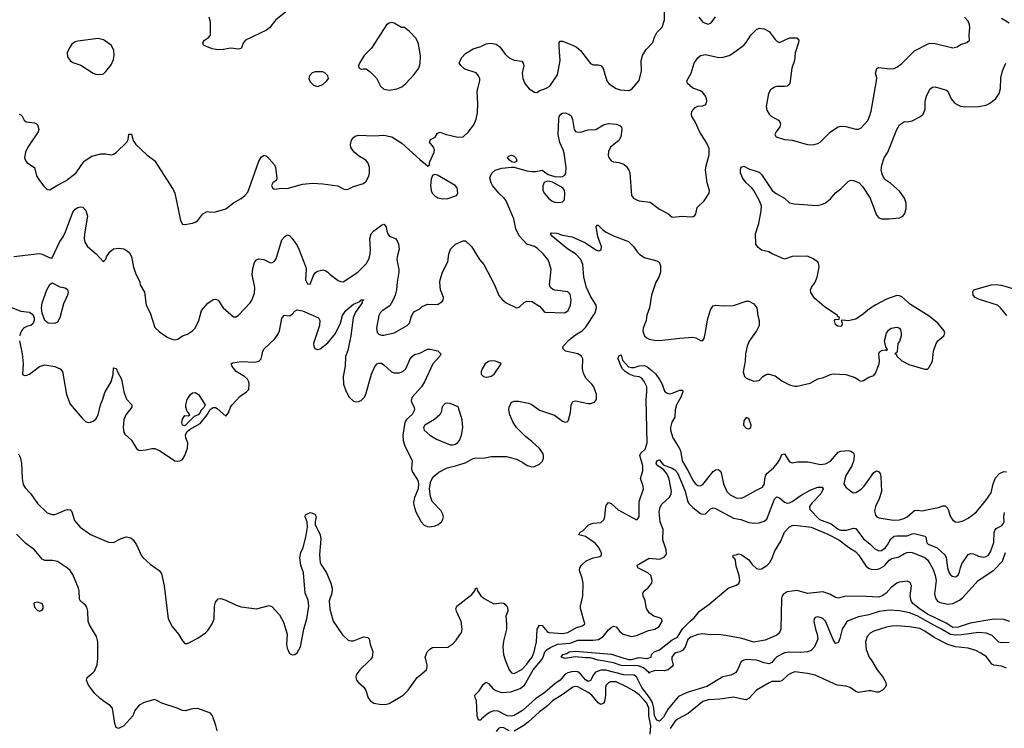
# Model space of a CAD drawing. Header units: inches. Extents: x 2134017 to 2292458, y 756222 to 916513.
# Tile 103 of 256: x 2189334 to 2197053, y 819471 to 825030. Entities that reach past the tile are written whole.
import ezdxf

# ---------------------------------------------------------------- set-up
doc = ezdxf.new("R2010")
doc.units = ezdxf.units.IN
doc.header["$MEASUREMENT"] = 0
for name, color, linetype in [('C1881', 7, 'Continuous'), ('C1882', 7, 'Continuous'), ('C1891', 7, 'Continuous'), ('C1892', 7, 'Continuous')]:
    doc.layers.add(name, color=color, linetype=linetype)

msp = doc.modelspace()

# ---------------------------------------------------------------- linework, layer by layer
at = {"layer": 'C1881', "color": 5, "elevation": 280}
msp.add_lwpolyline([(2190000, 819679.6), (2189964.3, 819704.3), (2189923.6, 819743.6), (2189874.8, 819810), (2189858, 819850), (2189863, 819870), (2189910, 819907.9), (2189919.5, 819920.5), (2189940.2, 819970), (2189944.1, 820000)], dxfattribs=at)
at = {"layer": 'C1882', "color": 5}
for points, elevation in [([(2190000, 824865.9), (2189990, 824873.2), (2189950, 824882), (2189790, 824861.6), (2189770, 824855.6), (2189742.8, 824837.2), (2189723.7, 824810), (2189706.7, 824770), (2189710, 824738), (2189730.8, 824710), (2189750, 824694), (2189814.2, 824674.2), (2189911.3, 824610), (2189930, 824603), (2189970, 824599.1), (2189990, 824604.9), (2190000, 824613.8)], 380), ([(2189330, 824288), (2189343.8, 824283.8), (2189354.4, 824274.4), (2189370, 824242.8), (2189386, 824230), (2189450, 824222), (2189470.8, 824210), (2189477.5, 824197.5), (2189484, 824170), (2189478, 824150), (2189398.3, 824030), (2189380.9, 823990), (2189371.7, 823950), (2189376.5, 823930), (2189390.2, 823910.2), (2189450.3, 823870.3), (2189465.7, 823805.7), (2189488.1, 823768.1), (2189523.4, 823723.4), (2189550, 823697.3), (2189570, 823696.3), (2189624.5, 823730), (2189695.2, 823764.8), (2189777.7, 823830), (2189840.6, 823919.4), (2189900.7, 823959.3), (2189970, 823978.9), (2190000, 823978.2)], 360), ([(2189288.2, 823171.8), (2189490, 823195.5), (2189510, 823190.6), (2189570, 823160.7), (2189590, 823161), (2189648.5, 823290), (2189674.1, 823325.9), (2189693.8, 823366.2), (2189750, 823519.1), (2189770, 823543), (2189790, 823558), (2189810, 823562), (2189830, 823558.8), (2189852.8, 823532.8), (2189864.9, 823490), (2189841.3, 823350), (2189839.3, 823310), (2189845.5, 823285.5), (2189866, 823250), (2189933.7, 823193.7), (2189990, 823131.3), (2190000, 823141.7)], 340), ([(2189270, 822771.3), (2189343.8, 822743.8), (2189410, 822736.4), (2189436.9, 822716.9), (2189447.9, 822690), (2189447.1, 822670), (2189436.4, 822643.6), (2189425.2, 822634.8), (2189390, 822624.2), (2189364.3, 822610), (2189349.4, 822590), (2189333.7, 822550)], 320), ([(2189333.7, 822510), (2189353.6, 822410), (2189362.3, 822330), (2189356, 822250), (2189363, 822243), (2189370, 822238.8), (2189390, 822242), (2189410, 822250.6), (2189489.8, 822310.2), (2189530, 822321.3), (2189610, 822310.4), (2189651, 822290), (2189670.4, 822270), (2189701.7, 822090), (2189730, 822014.8), (2189824.4, 821904.4), (2189850, 821879.1), (2189870.4, 821870.4), (2189890, 821872.2), (2189910, 821880.3), (2189930, 821897), (2189949.8, 821930), (2189966.6, 822010), (2189986.4, 822053.6), (2190000, 822096.6)], 320), ([(2189325, 821625), (2189337.9, 821597.9), (2189349, 821550), (2189352.7, 821430), (2189362.6, 821382.6), (2189377.7, 821357.7), (2189420.2, 821310), (2189474.6, 821234.6), (2189550, 821160.9), (2189590, 821147.2), (2189610, 821148.9), (2189650, 821162.8), (2189690, 821183.6), (2189710, 821188.9), (2189730, 821184.4), (2189742, 821170), (2189762.5, 821102.5), (2189807.8, 821047.8), (2189890, 820992.4), (2190000, 820943.6)], 280), ([(2189944.1, 820000), (2189945.4, 820010), (2189946.8, 820150), (2189935.8, 820190), (2189882, 820282), (2189870.6, 820310), (2189868.1, 820390), (2189861.6, 820421.6), (2189850, 820438.3), (2189810, 820469.7), (2189804.1, 820484.1), (2189800.7, 820550), (2189795.4, 820570), (2189750, 820677.7), (2189730, 820709.2), (2189710, 820728.4), (2189630, 820780.3), (2189592.2, 820787.8), (2189530, 820788.7), (2189510, 820797.3), (2189450.8, 820870.8), (2189381.5, 820921.5), (2189310, 820993.7)], 280)]:
    msp.add_lwpolyline(points, dxfattribs=dict(at, elevation=elevation))
at = {"layer": 'C1882', "color": 5, "elevation": 320}
for points in [[(2189610, 822647.1), (2189558, 822650), (2189532, 822670), (2189511.2, 822728.8), (2189505.3, 822770), (2189510.9, 822810), (2189546.1, 822910), (2189570, 822951.8), (2189590, 822966), (2189650, 822934), (2189690, 822925.5), (2189710, 822912.4), (2189713.1, 822893.1), (2189708.8, 822870), (2189677.9, 822802.1), (2189649.1, 822690), (2189630, 822658)], [(2189470, 820461.4), (2189450, 820456.3), (2189444.2, 820450), (2189450, 820422.4), (2189470, 820398.3), (2189490, 820389.3), (2189510, 820398), (2189517.8, 820410), (2189519.3, 820430), (2189510, 820449.6)]]:
    msp.add_lwpolyline(points, close=True, dxfattribs=at)
at = {"layer": 'C1891', "color": 5}
for points, elevation in [([(2192073.4, 820000), (2192000.5, 819930), (2191973, 819890), (2191968.6, 819868.6), (2191974, 819850), (2191990, 819830.8), (2192033.1, 819793.1), (2192047, 819767), (2192065.4, 819710), (2192080.8, 819690), (2192110, 819669.3), (2192170, 819658.8), (2192210, 819660.2), (2192230, 819666.3), (2192340.6, 819730), (2192379.9, 819770), (2192450, 819870.2), (2192522, 819930), (2192529.6, 819950), (2192528, 819970), (2192520.1, 820000)], 280), ([(2194999.9, 820000), (2194990, 819994.5), (2194962.3, 819930), (2194947, 819910), (2194930, 819898), (2194910, 819889), (2194845.1, 819874.9), (2194719.7, 819800.3), (2194567.9, 819752.1), (2194498.6, 819721.4), (2194417.2, 819622.8), (2194380.9, 819559.1), (2194350, 819527.2), (2194330, 819534.8), (2194310, 819567.6), (2194305.8, 819630), (2194293.9, 819673.9), (2194271.9, 819711.9), (2194210.6, 819790), (2194170, 819874.5), (2194150, 819887.2), (2194070.1, 819889.9), (2193930, 819927.2), (2193890, 819927.4), (2193849.1, 819910.9), (2193831.3, 819890), (2193810, 819846.3), (2193790, 819838.2), (2193770, 819852.5), (2193730, 819898.6), (2193710, 819913), (2193670, 819917.5), (2193630, 819906.8), (2193610, 819895), (2193570, 819848.4), (2193530, 819820.9), (2193450, 819751.5), (2193377.1, 819702.9), (2193275, 819610), (2193210, 819571.5), (2193190, 819565), (2193155.1, 819570), (2193085.4, 819605.4), (2193050, 819608.3), (2193021.7, 819598.3), (2192997.9, 819582.1), (2192954.3, 819545.7), (2192950, 819535.1), (2192930, 819535.3), (2192919.3, 819570), (2192914, 819690), (2192905.2, 819710), (2192902.7, 819730), (2192936.1, 819763.9), (2192970, 819818.4), (2192990, 819833.1), (2193010, 819822.4), (2193043.2, 819783.2), (2193066.5, 819766.5), (2193110, 819751.3), (2193183.3, 819756.7), (2193257.5, 819782.5), (2193290.8, 819809.2), (2193360.6, 819930), (2193418.5, 820000)], 260), ([(2193142.5, 820000), (2193170, 819930.3), (2193190, 819906.3), (2193210, 819902.3), (2193270, 819932.6), (2193310, 819973.2), (2193329.1, 820000)], 280), ([(2194448.2, 820000), (2194456.3, 819970), (2194450, 819955.3), (2194418.8, 819930), (2194390, 819921), (2194316.1, 819923.9), (2194285.1, 819914.9), (2194272.2, 819907.8), (2194270, 819902), (2194266, 819910), (2194224.7, 819944.7), (2194181.8, 819961.8), (2194050, 819963.6), (2193990, 819983.6), (2193903.1, 820000)], 240), ([(2196013.2, 820000), (2196056.5, 819930), (2196102.7, 819870), (2196123.7, 819830), (2196126.4, 819810), (2196119.3, 819790), (2196098, 819770), (2196070, 819755.4), (2196050, 819754), (2196010, 819765.7), (2195990, 819766), (2195910, 819752), (2195890, 819759.8), (2195844.5, 819790), (2195810, 819800.8), (2195741.2, 819810), (2195570, 819888.2), (2195510, 819901.3), (2195410, 819913.2), (2195377.8, 819902.2), (2195358.4, 819890), (2195310, 819843.8), (2195290, 819839), (2195230, 819837.1), (2195210, 819828.7), (2195110, 819770.9), (2195053.2, 819706.8), (2195030, 819695.6), (2195010, 819695.8), (2194930, 819716), (2194821.4, 819698.6), (2194730, 819693.5), (2194690, 819680.6), (2194573.2, 819586.7), (2194490, 819542.6), (2194470, 819523.5), (2194432.8, 819470)], 280), ([(2195239.6, 820000), (2195230, 819986.5), (2195210, 819977.6), (2195170, 819984.2), (2195127, 820000)], 260), ([(2197070, 819942.2), (2197030, 819959.1), (2196970, 819966.9), (2196955.2, 819975.2), (2196935.9, 820000)], 280), ([(2194275.8, 819424.2), (2194281.9, 819490), (2194265.2, 819570), (2194265.4, 819630), (2194250, 819668.3), (2194232.5, 819690), (2194190, 819732.4), (2194150, 819761.7), (2194090, 819797.2), (2194010, 819835.1), (2193965.6, 819834.4), (2193950, 819828.9), (2193931.9, 819810), (2193925.8, 819790), (2193925.4, 819730), (2193917.7, 819682.3), (2193910, 819667.6), (2193890, 819656.9), (2193870, 819669.8), (2193818.3, 819730), (2193790, 819751.7), (2193710, 819797.6), (2193690, 819800.2), (2193670, 819793.8), (2193587.6, 819732.4), (2193510, 819686), (2193472.5, 819647.5), (2193410, 819600.3), (2193321.3, 819518.7), (2193286.5, 819493.5), (2193210.8, 819449.2)], 280), ([(2190883, 819450), (2190872.7, 819492.7), (2190845.1, 819570), (2190830, 819590.9), (2190730, 819625.3), (2190690, 819625), (2190631.9, 819608.1), (2190610, 819611.4), (2190569.8, 819630), (2190448.3, 819668.3), (2190410, 819689.7), (2190390, 819695.8), (2190310, 819673.5), (2190270, 819652.4), (2190235.5, 819610), (2190220.5, 819570), (2190150, 819489.2), (2190110, 819469), (2190090, 819478), (2190079, 819510), (2190060.9, 819630), (2190042.9, 819650), (2190000, 819679.6)], 280), ([(2193170, 819451.6), (2193130, 819473.7), (2193110, 819478.6), (2193090, 819471.9), (2193070, 819445.5)], 280)]:
    msp.add_lwpolyline(points, dxfattribs=dict(at, elevation=elevation))
at = {"layer": 'C1892', "color": 5}
for points, elevation in [([(2191470.2, 825129.8), (2191342.4, 825030), (2191292.4, 824967.6), (2191270, 824947.6), (2191104.7, 824870), (2191087.9, 824852.1), (2191070, 824804), (2191050, 824798), (2190990, 824806.6), (2190930, 824795.1), (2190890, 824793), (2190842.7, 824802.7), (2190784.8, 824824.8), (2190775.3, 824830), (2190769.1, 824849.1), (2190784, 824870), (2190813.2, 824890), (2190829.3, 824910), (2190831.1, 825010), (2190819.7, 825050)], 360), ([(2190000, 823978.2), (2190010, 823978), (2190050, 823970.4), (2190070, 823974.9), (2190090, 823988), (2190174, 824070), (2190183.7, 824090), (2190190, 824131.3), (2190210, 824132), (2190223.5, 824083.5), (2190244.7, 824050), (2190330.3, 823970.4), (2190390, 823926.8), (2190538, 823698), (2190550.4, 823670), (2190594, 823454), (2190610, 823426), (2190630, 823422.8), (2190690, 823434), (2190710, 823442.8), (2190730, 823456), (2190770, 823506), (2190798, 823522), (2190810, 823526), (2190830, 823520.5), (2190870, 823522), (2190950, 823545.5), (2191010, 823593.4), (2191070, 823626.8), (2191099, 823650), (2191121.6, 823678.4), (2191134.2, 823705.8), (2191210, 823921), (2191230, 823954.8), (2191250, 823966.8), (2191270, 823958.8), (2191290, 823938.8), (2191332.1, 823892.1), (2191340.5, 823870), (2191350.4, 823790), (2191348.1, 823771.9), (2191317.3, 823750), (2191307.1, 823730), (2191314.9, 823710), (2191330, 823699.5), (2191388.3, 823708.3), (2191430, 823707), (2191550, 823740.3), (2191630, 823747), (2191710, 823742), (2191827.1, 823727.1), (2191870, 823703), (2191890, 823697.1), (2191910, 823700.5), (2191950, 823721.6), (2192030, 823744), (2192050, 823764), (2192070, 823802.8), (2192077.4, 823830), (2192075.6, 823870), (2192064.9, 823904.9), (2192047, 823927), (2191990, 823962), (2191956, 823990), (2191930, 824028.7), (2191927, 824050), (2191934.8, 824085.2), (2191950, 824106), (2191963.6, 824116.4), (2191990, 824125.5), (2192110, 824118.7), (2192190, 824124.9), (2192250.2, 824110.2), (2192330, 824060.4), (2192470, 823934), (2192530, 823884.7), (2192536.4, 823883.6), (2192547.3, 823892.7), (2192548, 823910), (2192583.7, 823990), (2192586.6, 824010), (2192578, 824030), (2192546.6, 824070), (2192554, 824090), (2192591.2, 824108.8), (2192610, 824138.8), (2192630, 824147.7), (2192670, 824132.4), (2192770, 824108), (2192810, 824110.7), (2192850, 824146.8), (2192894.9, 824205.1), (2192911.3, 824248.7), (2192921.7, 824298.3), (2192926.3, 824370), (2192920.5, 824470), (2192940.5, 824550), (2192940.7, 824570), (2192931.8, 824590), (2192913.2, 824613.2), (2192822.8, 824642.8), (2192791.8, 824670), (2192778.7, 824690), (2192797.2, 824730), (2192830, 824763.9), (2192890, 824802), (2192950, 824820.4), (2192990, 824840.4), (2193026.2, 824846.2), (2193070, 824839.1), (2193098.5, 824818.6), (2193138.7, 824758.7), (2193170, 824730.4), (2193210, 824712.2), (2193270, 824704.7), (2193281, 824690), (2193286, 824670), (2193273.4, 824610), (2193279.1, 824570), (2193293, 824530), (2193327.5, 824487.5), (2193370, 824461), (2193390, 824458), (2193407.2, 824472.8), (2193455.3, 824490), (2193490, 824508.2), (2193550, 824597.3), (2193572.3, 824710), (2193562, 824818), (2193563.7, 824850), (2193570, 824861), (2193590, 824860.7), (2193650, 824839.1), (2193696.2, 824816.2), (2193730, 824788), (2193810, 824685.5), (2193830, 824677.1), (2193870, 824676.3), (2193891, 824670), (2193908.2, 824648.2), (2193937.1, 824550), (2193953, 824530), (2193990, 824502.4), (2194010.3, 824490.3), (2194040.7, 824480.7), (2194110, 824475.5), (2194130, 824482.8), (2194190, 824552), (2194208, 824630), (2194206, 824710), (2194216.9, 824750), (2194244.7, 824795.3), (2194297.2, 824850), (2194310, 824892), (2194329.3, 824930), (2194370, 824970.7), (2194388.2, 825030), (2194389.8, 825090)], 360), ([(2190000, 823141.7), (2190010, 823152), (2190015.1, 823170), (2190039.5, 823210), (2190070, 823231.8), (2190110, 823236.5), (2190150, 823231.4), (2190176.3, 823216.3), (2190197.3, 823197.3), (2190210.5, 823170.5), (2190226.4, 823090), (2190242.9, 823042.9), (2190274.9, 822970), (2190279.1, 822950), (2190311.8, 822891.8), (2190326, 822790), (2190356.3, 822730), (2190394.6, 822614.6), (2190430, 822582), (2190490, 822540.7), (2190530, 822522.8), (2190550, 822518.8), (2190574.8, 822525.2), (2190610, 822551), (2190650, 822562.8), (2190689.2, 822590), (2190709.3, 822610), (2190739.6, 822670), (2190759.6, 822750), (2190810, 822806), (2190850, 822834), (2190870, 822837.3), (2190890, 822831), (2190930, 822770.8), (2191010, 822698), (2191030, 822698), (2191050, 822711.3), (2191140.9, 822810), (2191154, 822830), (2191174.5, 822885.5), (2191176.3, 822930), (2191156.9, 823030), (2191161.3, 823078.7), (2191174.7, 823125.3), (2191190, 823146.8), (2191210, 823153.4), (2191248.3, 823148.3), (2191294.8, 823125.2), (2191310, 823123), (2191330, 823134), (2191345.4, 823154.6), (2191390, 823304), (2191410, 823328), (2191430, 823342), (2191450, 823337.3), (2191470, 823313.4), (2191510, 823259.3), (2191523.6, 823230), (2191577, 823090), (2191580.3, 823070), (2191574.9, 822990), (2191590, 822959.1), (2191610, 822954.8), (2191636.3, 823023.7), (2191653, 823047), (2191670, 823057.1), (2191710, 823067.3), (2191730, 823062.8), (2191750, 823050.8), (2191766.8, 823030), (2191830, 822983), (2191850, 822975.5), (2191870, 822974.9), (2191986, 823050), (2192050, 823114.9), (2192070, 823150.7), (2192080.9, 823190), (2192083.1, 823230), (2192077.8, 823310), (2192089.6, 823349.6), (2192110, 823373.4), (2192170, 823419.3), (2192190, 823427.3), (2192205.7, 823405.7), (2192212.9, 823370), (2192223.9, 823343.9), (2192233.1, 823333.1), (2192282.8, 823310), (2192294.4, 823294.4), (2192303.8, 823270), (2192308.7, 823230), (2192292.6, 823170), (2192291.4, 823150), (2192306.5, 823070), (2192306.3, 823050), (2192292.4, 822970), (2192288.2, 822910), (2192277.1, 822870), (2192257.1, 822822.9), (2192234.7, 822785.3), (2192174.8, 822745.2), (2192160.4, 822730), (2192150.4, 822710), (2192130.3, 822610), (2192135.6, 822575.6), (2192150, 822562.4), (2192170, 822554.4), (2192190, 822554), (2192270, 822572.7), (2192371.5, 822630), (2192389.6, 822650), (2192402.6, 822697.4), (2192415.1, 822724.9), (2192430, 822740.7), (2192470, 822761), (2192490, 822781), (2192530, 822798.8), (2192610, 822796), (2192643.2, 822816.8), (2192653.2, 822830), (2192657.2, 822850), (2192632, 822910), (2192627.8, 822970), (2192629.7, 822990.3), (2192647.6, 823050), (2192689.3, 823130), (2192697, 823190), (2192712.3, 823230), (2192749.3, 823270), (2192810, 823296.4), (2192830, 823295.8), (2192875.3, 823250), (2192938.9, 823150), (2192972.3, 823110), (2193055.8, 822950), (2193090, 822866.8), (2193116.1, 822836.1), (2193148.4, 822808.4), (2193230, 822770.7), (2193250, 822774.8), (2193290, 822810.7), (2193310, 822822), (2193350, 822819.1), (2193410, 822782), (2193442.8, 822742.8), (2193454.7, 822734.7), (2193608.9, 822731.1), (2193632.5, 822747.5), (2193650.8, 822790), (2193657.7, 822830), (2193650, 822876.2), (2193630, 822895.6), (2193528.7, 822908.7), (2193514.5, 822914.5), (2193496.2, 822930), (2193488.2, 822950), (2193501.3, 823070), (2193486.1, 823126.1), (2193474, 823150), (2193439.7, 823190), (2193390, 823237.4), (2193370, 823251.1), (2193310, 823269.5), (2193250, 823335.4), (2193224.2, 823390), (2193209, 823469), (2193147.3, 823610), (2193131.3, 823631.3), (2193090, 823669.7), (2193041.6, 823730), (2193029.4, 823750.6), (2193020.7, 823790), (2193034.2, 823825.8), (2193062, 823850), (2193113.9, 823866.1), (2193190, 823874), (2193210, 823872.2), (2193310, 823844.2), (2193350, 823838.4), (2193381.5, 823838.5), (2193430, 823851), (2193476.4, 823816.4), (2193530, 823799), (2193570, 823796.6), (2193590, 823800.2), (2193606.9, 823810), (2193616.2, 823830), (2193617.3, 823870), (2193602.2, 823982.2), (2193595.1, 824010), (2193567.3, 824067.3), (2193555.8, 824130), (2193560.5, 824250), (2193563.5, 824270), (2193577.2, 824290), (2193590, 824298), (2193610, 824300.5), (2193638, 824290), (2193656.1, 824276.1), (2193668.2, 824248.2), (2193681.3, 824170), (2193690, 824154), (2193702, 824150), (2193730, 824148.9), (2193790, 824166.3), (2193850, 824168.4), (2193910, 824204.4), (2193950, 824215.2), (2194010, 824211.3), (2194039.1, 824199.1), (2194050.6, 824190), (2194054.9, 824170), (2194046.3, 824110), (2194030, 824081.3), (2193964.9, 824030), (2193950, 823996), (2193948.6, 823968.6), (2193952.7, 823950), (2193970, 823923.7), (2193990, 823914.6), (2194030.3, 823910.3), (2194070, 823896.4), (2194090, 823879.1), (2194110.3, 823850.3), (2194118.4, 823830), (2194130.4, 823650), (2194146.4, 823630), (2194170, 823616), (2194190, 823610.3), (2194277.5, 823597.5), (2194350, 823544.9), (2194416, 823510), (2194450, 823482), (2194532.1, 823487.9), (2194590, 823483.7), (2194613.7, 823486.3), (2194626.3, 823493.7), (2194633.6, 823506.4), (2194644.1, 823555.9), (2194700.7, 823610), (2194739.5, 823670), (2194742.9, 823690), (2194722.6, 823750), (2194711, 823850), (2194715.2, 823884.8), (2194738.5, 823970), (2194738.4, 824018.4), (2194721.8, 824061.8), (2194667, 824147), (2194630, 824229.2), (2194602.9, 824270), (2194599.5, 824290), (2194602.7, 824310), (2194630, 824340.7), (2194650, 824350.6), (2194690, 824355.5), (2194714.2, 824365.8), (2194720.7, 824390), (2194716.9, 824410), (2194709.6, 824430), (2194690, 824458.4), (2194670, 824471.5), (2194610, 824494), (2194569.5, 824530), (2194564.5, 824550), (2194598, 824610), (2194620.5, 824690), (2194650, 824730.8), (2194671.6, 824748.4), (2194710, 824756.4), (2194814, 824734), (2194850, 824735.8), (2194897, 824750), (2194930.8, 824769.2), (2195009.8, 824830.2), (2195028.5, 824851.5), (2195065.4, 824910), (2195110, 824954), (2195130, 824963.8), (2195170, 824958.4), (2195210, 824937), (2195255.8, 824875.8), (2195270, 824860.5), (2195290, 824850.5), (2195370, 824888.4), (2195427.5, 824887.5), (2195440.7, 824870), (2195439.1, 824850), (2195414.4, 824770), (2195408, 824710), (2195388, 824650), (2195370.5, 824529.5), (2195350, 824509.2), (2195330, 824505.2), (2195270, 824507), (2195250, 824502), (2195220.6, 824479.4), (2195204.4, 824450), (2195185.3, 824350), (2195190, 824321), (2195208.2, 824290), (2195226, 824274), (2195283, 824243), (2195294, 824230), (2195297.3, 824210), (2195294, 824190), (2195263.8, 824150), (2195254.9, 824130), (2195264.9, 824110), (2195330, 824090.4), (2195390, 824084.4), (2195510, 824050.4), (2195550, 824048.4), (2195590, 824059.5), (2195610, 824070.4), (2195690, 824150.3), (2195750, 824188.8), (2195770, 824193.7), (2195810, 824193.4), (2195890, 824170.4), (2195910, 824172.4), (2195930, 824181.6), (2195981.6, 824238.4), (2195996.4, 824270), (2196007.9, 824312.1), (2196051.3, 824551.3), (2196052.9, 824572.9), (2196042.9, 824610), (2196052.3, 824647.7), (2196070, 824655.5), (2196156.6, 824643.4), (2196190, 824648.4), (2196210, 824657.1), (2196250, 824686.4), (2196350, 824787.2), (2196450, 824839.5), (2196470, 824844.9), (2196510, 824842.6), (2196650, 824810.4), (2196682.9, 824817.1), (2196710, 824834.4), (2196759, 824850), (2196779.3, 824870), (2196778, 824910), (2196783.6, 824970), (2196780.5, 824990), (2196770, 825019.3), (2196740.9, 825050)], 340), ([(2194657.6, 825050), (2194690.2, 825010.2), (2194730, 824996), (2194754.6, 825005.4), (2194790, 825052.2)], 360), ([(2197090, 825002.5), (2197030, 825039.8)], 320), ([(2190000, 824613.8), (2190010, 824622.8), (2190050, 824676.3), (2190070, 824718), (2190074.7, 824750), (2190071.6, 824790), (2190050, 824829.2), (2190000, 824865.9)], 380), ([(2190000, 822096.6), (2190004.2, 822110), (2190051.4, 822188.6), (2190066, 822246), (2190070, 822298), (2190090, 822294.8), (2190102.5, 822262.5), (2190132.7, 822210), (2190151.7, 822110), (2190165.9, 822065.9), (2190174.4, 822050), (2190213.4, 822010), (2190213.4, 821990), (2190165.7, 821930), (2190150.3, 821890), (2190146, 821830), (2190151.5, 821791.6), (2190159, 821779), (2190211.7, 821731.7), (2190250, 821666), (2190270, 821650.7), (2190324.8, 821655.2), (2190370, 821667.3), (2190393.6, 821666.4), (2190430, 821650.7), (2190550, 821570.4), (2190570, 821566), (2190590, 821568.2), (2190610, 821580.5), (2190629.6, 821610), (2190649.7, 821670), (2190652.3, 821710), (2190636.4, 821750), (2190633.5, 821770), (2190644.2, 821795.8), (2190665.2, 821814.8), (2190750, 821862), (2190804.2, 821930), (2190827, 821973), (2190850, 821987), (2190870, 821988.4), (2190881.2, 821981.2), (2190950, 821921), (2190970, 821944.7), (2190987, 821990), (2190999.3, 822010), (2191062.5, 822077.5), (2191113.2, 822110), (2191129.5, 822130), (2191133.1, 822170), (2191129.7, 822190), (2191119.2, 822210), (2191097.4, 822230), (2191029.9, 822269.9), (2190999.6, 822310), (2190993.2, 822330), (2191002.4, 822337.6), (2191070, 822347.9), (2191176.8, 822343.2), (2191210, 822350.4), (2191226.3, 822370), (2191241.1, 822430), (2191251.8, 822448.2), (2191333.2, 822526.8), (2191358.5, 822561.5), (2191369.8, 822590), (2191390, 822686), (2191407.8, 822712.2), (2191450, 822707.7), (2191470, 822720.7), (2191490, 822743.8), (2191510, 822753.7), (2191550, 822745.7), (2191676.3, 822690), (2191686, 822670), (2191683.1, 822630), (2191638.4, 822490), (2191639.3, 822470), (2191648, 822450), (2191670, 822441.6), (2191690, 822448.8), (2191750, 822494.3), (2191810, 822567.8), (2191849, 822650), (2191865, 822710), (2191890, 822748.4), (2191950, 822797.2), (2191999.4, 822820.6), (2192010, 822831.2), (2192030, 822833.4), (2192030.6, 822829.4), (2192018, 822822), (2192018, 822810), (2191965.4, 822734.6), (2191949.6, 822690), (2191930.7, 822550), (2191906, 822434), (2191888.1, 822388.1), (2191886.9, 822313.1), (2191870.3, 822230), (2191871.7, 822170), (2191890, 822117.3), (2191917.6, 822070), (2191950, 822038), (2191970, 822032.4), (2191990, 822034), (2192010, 822043.7), (2192036.4, 822070), (2192047.9, 822092.1), (2192090.8, 822250), (2192118.5, 822310), (2192137, 822330), (2192150, 822336.5), (2192170, 822334.6), (2192190, 822322.6), (2192250, 822266.5), (2192270, 822258.5), (2192310, 822259.1), (2192338.4, 822270), (2192362, 822290), (2192395.6, 822370), (2192410, 822388.8), (2192430, 822402.8), (2192470, 822414), (2192530, 822444.4), (2192550, 822446.4), (2192612.4, 822432.4), (2192636, 822410), (2192626.8, 822390), (2192573.4, 822330), (2192507.4, 822190), (2192483.9, 822150), (2192410.2, 822070), (2192403.6, 822043.6), (2192406, 822030), (2192426.5, 821990), (2192427.9, 821970), (2192410, 821933), (2192365.8, 821894.2), (2192352.3, 821870), (2192337.8, 821770), (2192341.3, 821730), (2192351.3, 821691.3), (2192410.4, 821570), (2192404.4, 821510), (2192408.4, 821490), (2192454.1, 821414.1), (2192461.1, 821390), (2192458.9, 821350), (2192430, 821282.7), (2192422.3, 821242.3), (2192422.6, 821222.6), (2192439.5, 821170), (2192481.2, 821090), (2192504.6, 821064.6), (2192530, 821053.8), (2192550, 821051.7), (2192590, 821058.5), (2192615.1, 821070), (2192640.3, 821090), (2192652.3, 821110), (2192655.2, 821130), (2192651.1, 821151.1), (2192637.5, 821177.5), (2192567.8, 821250), (2192553.6, 821290), (2192547, 821350), (2192557.6, 821410), (2192574.9, 821445.1), (2192619.4, 821480.6), (2192685.1, 821514.9), (2192751.1, 821528.9), (2192825.8, 821554.2), (2192890, 821586.9), (2192910, 821592.6), (2192970, 821590.3), (2193030, 821603.7), (2193150, 821604.2), (2193230, 821583.1), (2193270, 821562.6), (2193312.7, 821532.7), (2193350, 821523.1), (2193370, 821524.9), (2193410, 821542.4), (2193432.8, 821567.2), (2193441.1, 821590), (2193441, 821610), (2193434.2, 821630), (2193410, 821666.3), (2193350, 821722), (2193299.1, 821759.1), (2193229.9, 821829.9), (2193203.8, 821870), (2193176.8, 821930), (2193169.7, 821970), (2193170, 821991), (2193189.8, 822030.2), (2193210, 822036.5), (2193243.8, 822036.2), (2193322.9, 822022.9), (2193350.1, 822010.1), (2193410, 821966.2), (2193527.5, 821927.5), (2193590, 821880.5), (2193610, 821873), (2193630, 821877.3), (2193636.9, 821890), (2193651.6, 821948.4), (2193658.3, 822010), (2193670, 822034.4), (2193690, 822040.3), (2193790, 822019), (2193810, 822020.3), (2193839.3, 822030), (2193855.6, 822050), (2193856.9, 822090), (2193834, 822150), (2193820.5, 822170), (2193776, 822216), (2193755.1, 822255.1), (2193746.8, 822290), (2193749, 822370), (2193739.3, 822390), (2193710, 822409.8), (2193612.7, 822430), (2193592.3, 822450), (2193594.5, 822470), (2193640.5, 822519.5), (2193690, 822558), (2193743.6, 822590), (2193770, 822614.4), (2193845.8, 822730), (2193855.1, 822770), (2193852.1, 822790), (2193810, 822862.4), (2193777.3, 822930), (2193757.3, 823010), (2193749.1, 823110), (2193731.9, 823150), (2193690, 823192.9), (2193630, 823230.8), (2193509.8, 823330), (2193496.2, 823350), (2193501.7, 823358.3), (2193545.2, 823354.8), (2193590, 823340.7), (2193665.9, 823325.9), (2193770, 823280.2), (2193850, 823226), (2193870, 823217.6), (2193880.9, 823219.1), (2193892.8, 823227.2), (2193894.8, 823250), (2193867.3, 823327.3), (2193852.5, 823407.5), (2193861.6, 823418.4), (2193870, 823419.3), (2193903.1, 823383.1), (2193925.9, 823365.9), (2193990, 823334.2), (2194106, 823290), (2194146.4, 823250), (2194173.4, 823210), (2194194, 823190), (2194230, 823165.5), (2194330, 823138.8), (2194347.9, 823127.9), (2194358.8, 823098.8), (2194357.4, 823050), (2194343.6, 823010), (2194321.3, 822970), (2194286.5, 822870), (2194271.5, 822770), (2194250, 822713.2), (2194245, 822670), (2194222.5, 822610), (2194219.8, 822590), (2194223, 822570), (2194232.6, 822550), (2194250, 822533.6), (2194270, 822524.6), (2194310, 822516.3), (2194350, 822514.5), (2194510, 822532.4), (2194610, 822538.7), (2194634.6, 822534.6), (2194670, 822513.4), (2194690, 822514), (2194698.7, 822530), (2194710, 822578.8), (2194725.3, 822674.7), (2194750, 822754), (2194770, 822784.4), (2194790, 822791.8), (2194850, 822786), (2194930, 822788), (2195030, 822823.1), (2195050, 822823.1), (2195090, 822800.4), (2195112.9, 822770), (2195121.3, 822710), (2195132, 822670), (2195130.3, 822630.3), (2195110.3, 822590), (2195053, 822507), (2195035.8, 822470), (2195023.1, 822410), (2195020.3, 822350), (2195006.6, 822266.6), (2195014.8, 822230), (2195030, 822219.1), (2195090, 822194.8), (2195130, 822198.8), (2195159.3, 822230), (2195190, 822250.4), (2195210, 822250.4), (2195255.4, 822235.4), (2195310, 822196.9), (2195370, 822166.9), (2195410, 822155.8), (2195430, 822154.9), (2195530, 822179.1), (2195590, 822211.4), (2195635.8, 822224.2), (2195690, 822247.3), (2195710, 822250.7), (2195810, 822247.3), (2195883.1, 822223.1), (2195918.4, 822198.4), (2195930, 822194.9), (2195950, 822200.4), (2195990, 822226.4), (2196030, 822239.1), (2196044, 822256), (2196071.1, 822330), (2196073.7, 822353.7), (2196069.6, 822410), (2196075.6, 822424.4), (2196090, 822435.5), (2196119.1, 822439.1), (2196130, 822434), (2196138, 822442), (2196123.3, 822463.3), (2196112.3, 822510), (2196129.6, 822570), (2196145.6, 822594.4), (2196165.2, 822610), (2196210, 822618), (2196230, 822610.6), (2196238.3, 822598.3), (2196244.9, 822570), (2196243.7, 822550), (2196230, 822505.2), (2196219.1, 822490), (2196213.7, 822426.3), (2196210, 822418), (2196194, 822410), (2196206, 822406), (2196211.3, 822390), (2196250, 822354.8), (2196304.1, 822324.1), (2196430, 822288.2), (2196450, 822288), (2196461.6, 822298.4), (2196489.6, 822350), (2196496.9, 822430), (2196518.7, 822490), (2196532, 822510), (2196578.4, 822550), (2196587, 822570), (2196582, 822590), (2196531.6, 822650), (2196464.9, 822704.9), (2196316.8, 822796.8), (2196250, 822856.3), (2196230, 822864.7), (2196210, 822866.3), (2196130, 822838), (2196045.9, 822794.1), (2195997.2, 822762.8), (2195950, 822722), (2195890, 822680.7), (2195830, 822667), (2195786.8, 822673.2), (2195774, 822670), (2195781, 822650), (2195778, 822630), (2195770, 822622), (2195745.6, 822625.6), (2195730, 822638), (2195722, 822670), (2195730, 822682), (2195750, 822678), (2195759, 822681), (2195762, 822690), (2195744.7, 822704.7), (2195744, 822710), (2195641.5, 822781.4), (2195586.9, 822826.9), (2195566, 822846), (2195535.1, 822890), (2195533, 822910), (2195540.5, 822930), (2195571.3, 822970), (2195586.6, 823010), (2195601, 823090), (2195599.2, 823110), (2195589.7, 823130), (2195550, 823156), (2195510, 823174.7), (2195390, 823172), (2195330, 823152.7), (2195233, 823193), (2195207.9, 823207.9), (2195150, 823222.9), (2195122.7, 823242.7), (2195104.5, 823270), (2195102, 823350), (2195128.7, 823431.3), (2195146.9, 823530), (2195148.3, 823570), (2195133.7, 823610), (2195089.8, 823690), (2195072.4, 823712.4), (2195029.7, 823750), (2195000.5, 823790), (2194984.5, 823830), (2194984.5, 823855.5), (2194990, 823872), (2195010, 823881), (2195050, 823860.7), (2195130, 823834), (2195150, 823814.8), (2195233, 823690), (2195265.4, 823665.4), (2195330.9, 823630.9), (2195370, 823594.6), (2195405.7, 823585.7), (2195587, 823573), (2195620.1, 823579.9), (2195650, 823594), (2195690, 823624), (2195730, 823670.7), (2195770, 823702), (2195830, 823761.6), (2195850, 823770.3), (2195870, 823768.4), (2195914.8, 823750), (2195941.3, 823721.3), (2196000.4, 823630), (2196050, 823496), (2196070, 823475.5), (2196090, 823468.7), (2196151.2, 823468.8), (2196230, 823475.8), (2196257, 823490), (2196272.8, 823510), (2196284.4, 823550), (2196283.1, 823590), (2196270, 823629.3), (2196230, 823685.6), (2196164, 823744), (2196117.4, 823777.4), (2196096.9, 823810), (2196087.3, 823850), (2196092, 823890), (2196110, 823947.7), (2196139.7, 823990), (2196209.6, 824170), (2196230, 824206), (2196269.5, 824230.5), (2196290, 824227.7), (2196330, 824238), (2196390, 824268.7), (2196416.9, 824290), (2196431.9, 824328.1), (2196432.8, 824390), (2196442.2, 824430), (2196470, 824486), (2196490, 824502), (2196510, 824503.6), (2196598.5, 824478.5), (2196610.3, 824470), (2196635.5, 824410), (2196660, 824380), (2196683.7, 824363.7), (2196710, 824352.9), (2196747.3, 824347.3), (2196851.5, 824348.5), (2196910, 824359.7), (2196943.3, 824376.7), (2196987.2, 824412.8), (2197013.7, 824450), (2197021.7, 824490), (2197026.5, 824573.5), (2197037.4, 824630), (2197066, 824690)], 320), ([(2197072.3, 822710), (2197022, 822770), (2196998.4, 822790), (2196850, 822837), (2196825.3, 822850), (2196808.7, 822870), (2196805.3, 822894.7), (2196814, 822910), (2196949.4, 822950.6), (2196990, 822952.1), (2197030, 822947), (2197170, 822906.8)], 280), ([(2193329.1, 820000), (2193350.4, 820030), (2193367.2, 820070), (2193385.1, 820150), (2193391.3, 820248.7), (2193410, 820281.1), (2193430, 820277.4), (2193468.3, 820230), (2193483.3, 820223.3), (2193590, 820213.8), (2193630, 820223.6), (2193699.4, 820260.6), (2193745.1, 820274.9), (2193765.1, 820290), (2193730.9, 820410), (2193731, 820430), (2193748.5, 820510), (2193751.3, 820610), (2193744.7, 820650), (2193723.6, 820710), (2193725.1, 820730), (2193737, 820750), (2193774.9, 820785.1), (2193830, 820808.8), (2193881.2, 820818.8), (2193894.5, 820830), (2193893.8, 820846.2), (2193875.1, 820890), (2193844.4, 820924.4), (2193770, 820976), (2193718, 820990), (2193728.7, 821010), (2193750, 821021), (2193793.4, 821066.6), (2193830, 821079.5), (2193890, 821086.7), (2193914, 821106), (2193922.4, 821130), (2193928.6, 821211.4), (2193934.7, 821225.3), (2193950, 821242), (2193970, 821235.5), (2194025.3, 821185.3), (2194170, 821107.7), (2194175.3, 821110), (2194189.5, 821130.5), (2194190.8, 821250), (2194224.7, 821350), (2194222.9, 821370), (2194202, 821430), (2194219.7, 821490), (2194218.9, 821530), (2194194.8, 821610), (2194203.5, 821630), (2194238.1, 821661.9), (2194253.6, 821710), (2194244.7, 822050), (2194250.9, 822110.9), (2194249.4, 822150), (2194230.6, 822190.6), (2194210, 822217.2), (2194190, 822227.8), (2194150, 822234.7), (2194111.1, 822250), (2194080.8, 822270), (2194060.6, 822290), (2194048, 822310), (2194027, 822370), (2194030, 822394), (2194050, 822402), (2194059.9, 822359.9), (2194107.9, 822307.9), (2194130, 822301.1), (2194150, 822302.2), (2194190, 822315.1), (2194230, 822316.3), (2194250, 822309.4), (2194290, 822279), (2194319.7, 822250), (2194350, 822207.2), (2194370.4, 822170.4), (2194390, 822115.3), (2194410, 822099.1), (2194430, 822095.8), (2194450, 822099.2), (2194510, 822124.7), (2194530, 822124.7), (2194531.7, 822110), (2194516.4, 822070), (2194483.2, 822010), (2194472.9, 821970), (2194468.8, 821911.2), (2194446.8, 821873.2), (2194435.2, 821830), (2194435.9, 821810), (2194453, 821750), (2194499.8, 821679.8), (2194513.6, 821650), (2194526.5, 821570), (2194572.7, 821492.7), (2194610, 821419), (2194630, 821392.6), (2194650, 821376.5), (2194670, 821372.8), (2194690, 821383.6), (2194770, 821484.6), (2194790, 821498.9), (2194810, 821502), (2194817.4, 821497.4), (2194828, 821488), (2194834.2, 821474.2), (2194851.6, 821390), (2194877.5, 821330), (2194903.4, 821303.4), (2194950, 821279), (2194990, 821276.8), (2195010, 821283.8), (2195110, 821340.3), (2195157.8, 821362.2), (2195171.9, 821388.1), (2195174.2, 821430), (2195182.3, 821457.7), (2195189.9, 821470.1), (2195244.3, 821515.7), (2195275.3, 821550), (2195295.8, 821584.2), (2195310, 821619.3), (2195330, 821624.4), (2195370, 821562), (2195390, 821552.7), (2195430, 821560.9), (2195510, 821560.3), (2195554.7, 821554.7), (2195610, 821540.3), (2195650, 821547.1), (2195690, 821566.5), (2195750, 821636.2), (2195770, 821645.4), (2195830, 821649.2), (2195850, 821646.3), (2195870.9, 821630.9), (2195875.6, 821610), (2195873.4, 821573.4), (2195858.3, 821530), (2195808.5, 821450), (2195795.3, 821390), (2195810, 821362), (2195850.3, 821330.3), (2195870, 821318), (2195890, 821320.3), (2195930, 821346.7), (2195953.3, 821370), (2196030, 821478.4), (2196050, 821490.4), (2196070, 821482), (2196078.4, 821470), (2196084.2, 821444.2), (2196088.9, 821330), (2196071.5, 821270), (2196041.8, 821210), (2196035.6, 821175.6), (2196043.2, 821143.2), (2196053.4, 821130), (2196070, 821122.8), (2196184.4, 821104.4), (2196230, 821107), (2196264, 821116), (2196290, 821129.2), (2196350, 821180.3), (2196370, 821183.6), (2196410, 821178), (2196430, 821181.1), (2196537.6, 821202.4), (2196570, 821216.3), (2196590, 821217.3), (2196610, 821196), (2196630.7, 821130), (2196650, 821102.8), (2196670, 821090.6), (2196690, 821088.4), (2196730, 821099.3), (2196770, 821119.3), (2196798.9, 821141.1), (2196834, 821170), (2196860.1, 821199.9), (2196914, 821266), (2196950, 821319.1), (2196964.5, 821390), (2196984.7, 821435.3), (2197016.2, 821470), (2197050, 821484.9), (2197070, 821483.6)], 280), ([(2193418.5, 820000), (2193426.8, 820010), (2193438.3, 820030), (2193450.8, 820070), (2193470.4, 820089.6), (2193495, 820105), (2193549.3, 820130.7), (2193650, 820139.9), (2193710, 820161.2), (2193730, 820163.6), (2193830, 820161.8), (2193871.4, 820168.6), (2193908.6, 820191.4), (2193950, 820242.7), (2193970, 820262.3), (2193990, 820273.6), (2194010, 820266.5), (2194038, 820230), (2194065.2, 820210), (2194130, 820192.3), (2194170, 820198.3), (2194262.8, 820237.2), (2194314, 820250), (2194347.1, 820270), (2194369.6, 820310), (2194366.8, 820326.8), (2194350, 820337), (2194305.2, 820350), (2194270, 820376), (2194248, 820410), (2194238.4, 820470), (2194222, 820510), (2194219.3, 820530), (2194229.4, 820550.6), (2194259, 820570), (2194289.2, 820610), (2194292.3, 820630), (2194281.6, 820670), (2194257, 820690), (2194179.5, 820730), (2194174.5, 820750), (2194270, 820806.2), (2194350, 820798), (2194387.3, 820812.7), (2194404, 820836), (2194401.8, 820870), (2194376.2, 820950), (2194378.8, 821030), (2194355, 821090), (2194347.1, 821170), (2194354.8, 821205.2), (2194368.2, 821230), (2194430, 821285.8), (2194442, 821310), (2194444.4, 821330), (2194425.1, 821425.1), (2194410, 821464), (2194381.4, 821501.4), (2194330, 821535.1), (2194324.8, 821550), (2194330, 821570.6), (2194350, 821577.3), (2194378, 821538), (2194450, 821513.1), (2194470, 821499.3), (2194490, 821476.3), (2194552.1, 821332.1), (2194570, 821255.8), (2194578.1, 821238.1), (2194610, 821202.7), (2194670, 821156.9), (2194690, 821150.3), (2194710, 821153.4), (2194750, 821193.4), (2194770, 821200.3), (2194790, 821195.8), (2194930, 821120.9), (2194988.4, 821108.4), (2195050, 821086), (2195090, 821079.5), (2195130, 821082), (2195170, 821096.4), (2195190, 821112.7), (2195250, 821267.4), (2195270, 821286.2), (2195290, 821279), (2195330, 821244.1), (2195350, 821237.9), (2195370, 821240.1), (2195390, 821249.5), (2195459.3, 821300.7), (2195537, 821343), (2195590, 821361.9), (2195624, 821364), (2195632.2, 821350), (2195615.1, 821310), (2195542.8, 821237.2), (2195525.9, 821210), (2195527.6, 821187.6), (2195604.2, 821110), (2195694.7, 821074.7), (2195750, 821033.2), (2195770, 821026.1), (2195815.8, 821024.2), (2195870, 821042.4), (2195890, 821037.4), (2195950, 820958.4), (2195999.4, 820919.4), (2196038.9, 820878.9), (2196070, 820863.6), (2196090, 820866.5), (2196122, 820890), (2196138.2, 820910), (2196163.2, 820956.8), (2196190, 820977.6), (2196210, 820981.9), (2196290, 820982), (2196330, 820997.5), (2196350, 820998.5), (2196430, 820977.6), (2196437.2, 820970), (2196446.6, 820926.6), (2196455.3, 820915.3), (2196527.3, 820887.3), (2196588.1, 820830), (2196597.2, 820810), (2196606.7, 820730), (2196620.2, 820690), (2196630, 820675.6), (2196645.1, 820665.1), (2196670, 820658.3), (2196690, 820672.2), (2196702.1, 820697.9), (2196708.1, 820730), (2196719.7, 820760.3), (2196770, 820834.9), (2196790, 820842.8), (2196810, 820839.7), (2196850, 820821.6), (2196890, 820814.4), (2196910, 820817.8), (2196930, 820830.3), (2196945, 820855), (2196971.5, 820930), (2196973.1, 821006.9), (2196977.8, 821022.2), (2196990, 821038), (2197030, 821059.4), (2197045.1, 821074.9), (2197050.9, 821090), (2197049, 821130), (2197054.7, 821165.3)], 260), ([(2190000, 820943.6), (2190030, 820930.3), (2190070, 820928.5), (2190130, 820959.3), (2190170, 820972.4), (2190206, 820966), (2190224, 820950), (2190250, 820911), (2190285.7, 820830), (2190298.7, 820810), (2190358, 820758), (2190428.7, 820710), (2190446.6, 820686.6), (2190466.3, 820590), (2190498, 820330), (2190530, 820270.3), (2190578, 820210), (2190610, 820156.3), (2190630, 820137.3), (2190650, 820136.3), (2190730, 820178.7), (2190790, 820220.3), (2190810, 820239.5), (2190841.7, 820290), (2190858.7, 820330), (2190862.2, 820430), (2190870, 820461.6), (2190890, 820486.4), (2190910, 820488.8), (2190950, 820477.4), (2191030, 820438.3), (2191070, 820424.2), (2191190, 820409), (2191290, 820434.4), (2191310, 820426.4), (2191370, 820362.3), (2191403.3, 820303.3), (2191431.8, 820210), (2191425, 820130), (2191430, 820099.1), (2191450, 820058.4), (2191470, 820047), (2191490, 820048.8), (2191510, 820063.7), (2191535, 820110), (2191560.4, 820250), (2191583.8, 820330), (2191600.2, 820430), (2191596.1, 820476.1), (2191573, 820530), (2191558.3, 820690), (2191538, 820750), (2191529.7, 820809.7), (2191537.4, 820850), (2191555.4, 820890), (2191578, 820970), (2191589.7, 821050), (2191587.8, 821090), (2191573.2, 821130), (2191574.6, 821145.4), (2191610, 821163), (2191630, 821159.3), (2191646.8, 821150), (2191659.5, 821130), (2191650.3, 821090), (2191650.4, 821070), (2191688.9, 820988.9), (2191695.8, 820955.8), (2191684.2, 820835.8), (2191690.1, 820770.1), (2191698.9, 820750), (2191740.2, 820690), (2191772.4, 820610), (2191783.5, 820570), (2191780.5, 820530), (2191759.8, 820470), (2191766.2, 820406.2), (2191790.7, 820310.7), (2191863.8, 820203.8), (2191910, 820161.7), (2191930, 820156), (2191950, 820157.4), (2192030, 820188), (2192064.5, 820184.5), (2192074.2, 820174.2), (2192082.4, 820130), (2192103.1, 820070), (2192098.4, 820030), (2192083.8, 820010), (2192073.4, 820000)], 280), ([(2193903.1, 820000), (2193870, 820006.2), (2193810, 820023.8), (2193770, 820022.8), (2193688.9, 820031.1), (2193610, 820019.6), (2193579, 820030), (2193593.2, 820050), (2193622.2, 820057.8), (2193640.7, 820070), (2193690, 820076.4), (2193972.7, 820052.7), (2194070, 820020.3), (2194110, 820011.8), (2194130, 820011.8), (2194190, 820026), (2194250, 820018), (2194284, 820030), (2194288, 820050), (2194308, 820070), (2194350, 820086.8), (2194450, 820164.9), (2194490, 820184.9), (2194530, 820250.2), (2194590, 820311.5), (2194622.3, 820337.8), (2194664.5, 820390), (2194736.9, 820443.1), (2194889.3, 820570), (2194950, 820593.4), (2194972.2, 820607.8), (2194979.7, 820630), (2194974.5, 820670), (2194950, 820744), (2194946.6, 820786.6), (2194940.4, 820800.4), (2194928, 820810), (2194926, 820830), (2194950, 820831.3), (2194970, 820838.8), (2194990, 820834.8), (2195050, 820793), (2195077.2, 820757.2), (2195110, 820724.9), (2195130, 820719.3), (2195150, 820723.1), (2195190, 820747.4), (2195212.3, 820770), (2195232.9, 820807.1), (2195250, 820857.6), (2195300.7, 820939.3), (2195330, 821010.4), (2195365.1, 821050), (2195390, 821063.1), (2195410, 821065.3), (2195539.1, 821050), (2195670, 820994.6), (2195754.9, 820950), (2195832.3, 820892.3), (2195890, 820856.2), (2195910, 820832.6), (2195966, 820746), (2195987.6, 820727.6), (2196010, 820719.6), (2196050, 820717.3), (2196076.3, 820723.7), (2196113.2, 820746.8), (2196150, 820790.8), (2196170, 820802.4), (2196224.9, 820815.1), (2196270, 820842.6), (2196290, 820849.2), (2196310, 820852.5), (2196330, 820849.3), (2196430.4, 820810.4), (2196451.6, 820791.6), (2196470, 820765), (2196495.9, 820715.9), (2196511.4, 820670), (2196517.8, 820630), (2196506.2, 820526.2), (2196512.7, 820492.7), (2196529.4, 820469.4), (2196550, 820457.3), (2196610, 820444.5), (2196650, 820450.2), (2196702.7, 820477.3), (2196724.6, 820495.4), (2196847.8, 820630), (2196970, 820711.6), (2197038.3, 820781.7), (2197063.1, 820850)], 240), ([(2192520.1, 820000), (2192512.3, 820030), (2192529.5, 820070.5), (2192550, 820092), (2192570, 820104.7), (2192690, 820108), (2192730, 820133), (2192756.6, 820163.4), (2192796.8, 820223.2), (2192802.7, 820250), (2192795.3, 820310), (2192758.7, 820390), (2192754, 820410), (2192757.6, 820422.4), (2192760.9, 820430), (2192878.1, 820521.8), (2192902.9, 820550), (2192910, 820574), (2192918, 820570), (2192922.8, 820550), (2192948, 820510), (2192974.8, 820490), (2193050, 820448.2), (2193110, 820456.4), (2193130, 820452.7), (2193150, 820434.8), (2193158.9, 820418.9), (2193161.6, 820390), (2193143.8, 820350), (2193151.2, 820291.2), (2193150.2, 820250), (2193126.1, 820153.9), (2193121.1, 820110), (2193127.4, 820050), (2193136.1, 820016.1), (2193142.5, 820000)], 280), ([(2197096.1, 820310), (2197050, 820324.8), (2196970, 820327.8), (2196784.5, 820295.5), (2196690, 820264.1), (2196650, 820263.1), (2196595.7, 820295.7), (2196450, 820367.4), (2196385.4, 820410), (2196336.1, 820450), (2196322.4, 820470), (2196314.9, 820510), (2196326.3, 820590), (2196315.2, 820615.2), (2196290, 820624.7), (2196230, 820618), (2196209.2, 820610.8), (2196164.7, 820575.3), (2196126.5, 820530), (2196096.5, 820510), (2196070, 820500.6), (2195970, 820506.3), (2195812.8, 820507.2), (2195750, 820492.8), (2195730, 820497.4), (2195684.2, 820524.2), (2195630, 820540.8), (2195510, 820529.9), (2195430, 820551.9), (2195350, 820540.4), (2195320.4, 820519.6), (2195312, 820510), (2195305.2, 820490), (2195302, 820250), (2195290, 820220.5), (2195270, 820202.7), (2195177.7, 820162.3), (2195090, 820147.6), (2194994.5, 820174.5), (2194870, 820200.4), (2194810, 820206), (2194750, 820204.4), (2194687.7, 820212.3), (2194650, 820207.2), (2194594.7, 820185.3), (2194572.9, 820167.1), (2194551.2, 820110), (2194530, 820082.6), (2194510, 820069.7), (2194476.8, 820063.2), (2194464.5, 820055.5), (2194446, 820030), (2194446.4, 820006.4), (2194448.2, 820000)], 240), ([(2197090, 820143.5), (2197030, 820142.5), (2197010, 820146.4), (2196958.7, 820198.7), (2196910, 820217.8), (2196850, 820221.4), (2196716.7, 820203.3), (2196670, 820201.8), (2196630, 820207.5), (2196561.5, 820250), (2196499.9, 820279.9), (2196370, 820354.6), (2196310, 820377.9), (2196230, 820392.5), (2196150, 820397.9), (2196072.3, 820387.7), (2195990, 820361.6), (2195910, 820344.9), (2195830, 820315.3), (2195816.7, 820303.3), (2195781.8, 820250), (2195764.7, 820175.3), (2195750, 820142), (2195730, 820135.3), (2195710, 820168.7), (2195650, 820311.6), (2195630, 820331.5), (2195610, 820341.6), (2195590, 820344.5), (2195570, 820341.2), (2195563, 820330), (2195560.4, 820310), (2195572, 820250), (2195587, 820210), (2195590.4, 820170), (2195563.7, 820110), (2195538, 820082), (2195510, 820071.3), (2195454.5, 820065.5), (2195370, 820068.9), (2195330, 820063.5), (2195270, 820032.9), (2195250, 820014.6), (2195239.6, 820000)], 260), ([(2196935.9, 820000), (2196910, 820033.3), (2196870, 820061.8), (2196830, 820080.7), (2196770, 820099), (2196670, 820110.5), (2196610, 820127.5), (2196502.4, 820182.4), (2196430, 820233.6), (2196390, 820253.5), (2196310, 820267.1), (2196210, 820275.2), (2196170, 820273), (2196130, 820264.4), (2196030, 820232.8), (2196002.3, 820217.7), (2195978, 820190), (2195963.6, 820150), (2195969, 820090), (2195994.6, 820030), (2196013.2, 820000)], 280), ([(2195127, 820000), (2195110, 820006.2), (2195030, 820009.6), (2195010, 820005.6), (2194999.9, 820000)], 260)]:
    msp.add_lwpolyline(points, dxfattribs=dict(at, elevation=elevation))
for points, elevation in [([(2192250, 825008.7), (2192230, 825004), (2192210, 824988.7), (2192092.1, 824807.9), (2192034, 824750), (2191998, 824690), (2191991.3, 824670), (2191991.6, 824651.6), (2192010, 824641), (2192030, 824646), (2192050, 824644.7), (2192082, 824622), (2192130.3, 824570.4), (2192163, 824510), (2192190, 824486.4), (2192230, 824476.4), (2192290, 824488.4), (2192330, 824504.4), (2192362, 824530), (2192423.1, 824596.9), (2192462.9, 824650), (2192473.6, 824686.4), (2192476.3, 824743.7), (2192461.5, 824841.4), (2192441.7, 824881.7), (2192390, 824937.2), (2192350, 824968.7), (2192326, 824970), (2192270, 825002)], 380), ([(2191650, 824622), (2191627.5, 824612.5), (2191606, 824590), (2191601, 824570), (2191610, 824542), (2191636.9, 824516.9), (2191670, 824506.8), (2191710, 824521), (2191742, 824550), (2191755.3, 824570), (2191748.7, 824590), (2191728.7, 824610), (2191710, 824621.2)], 380), ([(2193210, 823909.6), (2193190, 823915.4), (2193171.5, 823930), (2193158.7, 823950), (2193170, 823962.4), (2193190, 823968.7), (2193210, 823960.3), (2193220.3, 823950), (2193231.9, 823928.1), (2193224.4, 823915.6)], 340), ([(2192584.7, 823815.3), (2192571.3, 823808.7), (2192560.7, 823779.3), (2192554, 823730), (2192559.1, 823690), (2192568, 823670), (2192587.5, 823647.5), (2192612.5, 823632.5), (2192650, 823625.5), (2192690, 823628), (2192759, 823650), (2192769.4, 823670), (2192764.5, 823710), (2192749.2, 823730), (2192610, 823809.2)], 360), ([(2193470, 823762.4), (2193446.7, 823753.3), (2193434, 823726), (2193435.8, 823690), (2193447.3, 823667.3), (2193478.7, 823630), (2193507.6, 823607.6), (2193530, 823599), (2193570, 823595.6), (2193590, 823600.3), (2193604.2, 823615.8), (2193608.1, 823670), (2193605, 823690), (2193591.1, 823711.1), (2193510, 823754.7), (2193490, 823761.1)], 340), ([(2193030, 822353.3), (2193010, 822348.3), (2192983.1, 822330), (2192958.3, 822290), (2192952.2, 822270), (2192953, 822250), (2192970.3, 822230.4), (2192990, 822225.3), (2193010, 822227.4), (2193030, 822234.3), (2193052.8, 822250), (2193108, 822330), (2193098, 822338), (2193062, 822350)], 340), ([(2190630, 821845.1), (2190609.6, 821850), (2190605.1, 821870), (2190610, 821896), (2190630, 821924), (2190658, 821922), (2190668, 821930), (2190644.2, 821964.2), (2190636.3, 821990), (2190635.4, 822010), (2190646.4, 822050), (2190672.3, 822090), (2190690, 822103.8), (2190710, 822106), (2190737.1, 822090), (2190787.3, 822010), (2190780.7, 821990), (2190755.1, 821964.9), (2190750, 821949.4), (2190733, 821930), (2190702.4, 821917.6)], 320), ([(2192690, 822022), (2192670, 822018), (2192646.6, 821993.4), (2192638.4, 821950), (2192626.7, 821930), (2192585.9, 821894.1), (2192510.4, 821850), (2192500.8, 821830), (2192505.2, 821810), (2192550.4, 821770), (2192600.6, 821740.6), (2192710, 821696.2), (2192730, 821694.2), (2192750, 821699.2), (2192770, 821714), (2192781.6, 821730), (2192798, 821770), (2192807.9, 821830), (2192801.5, 821890), (2192771.9, 821991.9), (2192710, 822019.5)], 340), ([(2195030, 821909.3), (2195010, 821882), (2195009.2, 821850), (2195030, 821826), (2195050, 821821.3), (2195066, 821830), (2195069.5, 821850.5), (2195050, 821900.9)], 320)]:
    msp.add_lwpolyline(points, close=True, dxfattribs=dict(at, elevation=elevation))

doc.saveas('drawing.dxf')
